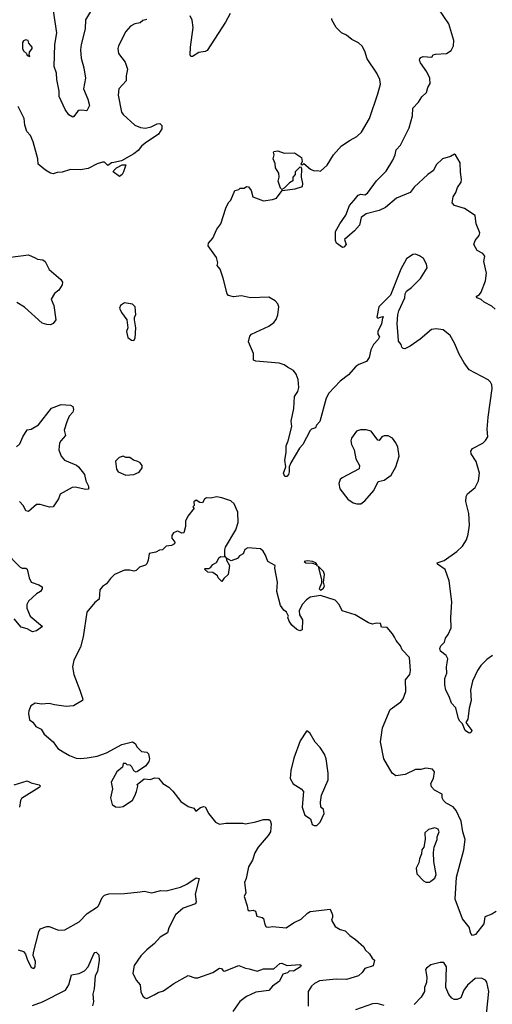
# Model space of a CAD drawing. Extents: x 1954683 to 2060285, y 904798 to 1016299.
# Tile 8 of 256: x 1962137 to 1965778, y 914886 to 922466. Entities that reach past the tile are written whole.
import ezdxf

# ---------------------------------------------------------------- set-up
doc = ezdxf.new("R2010")
doc.units = 0

msp = doc.modelspace()

# ---------------------------------------------------------------- linework, layer by layer
at = {"layer": '0CON10XD'}
for points in [[(1962682, 922528), (1962643.8, 922465), (1962641.5, 922395), (1962609.1, 922275), (1962606.2, 922235), (1962610.2, 922170.2), (1962631.1, 922095), (1962643.1, 922015), (1962629.1, 921935), (1962662.5, 921855), (1962675.6, 921804.4), (1962655, 921763.8), (1962615, 921770), (1962593.3, 921766.7), (1962581.1, 921758.9), (1962555, 921720), (1962545, 921716.7), (1962515, 921732.5), (1962487.1, 921775), (1962440, 921875), (1962440.8, 921915), (1962423.3, 922005), (1962420.5, 922055), (1962403.5, 922105), (1962408.7, 922275), (1962422.9, 922365), (1962398.1, 922535)], [(1963757.5, 922515), (1963721.9, 922448.1), (1963581.7, 922228.3), (1963565, 922220), (1963516.1, 922213.9), (1963467.7, 922182.3), (1963455, 922183.3), (1963448.8, 922195), (1963453.1, 922255), (1963474.3, 922405), (1963465, 922462.5), (1963450.8, 922495)], [(1965798.3, 920238.3), (1965775, 920260), (1965715, 920292), (1965692.3, 920312.3), (1965660, 920325), (1965652.5, 920335), (1965678.8, 920351.2), (1965692.3, 920367.7), (1965724.4, 920455), (1965732.9, 920515), (1965712, 920605), (1965720, 920645), (1965705, 920666.7), (1965660.5, 920690.5), (1965636.2, 920735), (1965646, 920765), (1965676.2, 920805), (1965682, 920825), (1965652.9, 920895), (1965645, 920958.8), (1965563.1, 921013.1), (1965485, 921034.4), (1965469.4, 921055), (1965475, 921103.3), (1965496, 921135), (1965508.8, 921175), (1965538, 921215), (1965540.8, 921235), (1965532.5, 921292.5), (1965530.8, 921365), (1965495, 921426.7), (1965485, 921430), (1965455, 921413.3), (1965395, 921393.8), (1965345, 921350), (1965324.2, 921305.8), (1965281.2, 921275), (1965175, 921175.8), (1965144.6, 921135.4), (1965038.8, 921091.2), (1964955, 921020.4), (1964905, 920997.3), (1964805, 920971.2), (1964767, 920943), (1964753.8, 920885), (1964715, 920840), (1964639.2, 920775), (1964652.5, 920735), (1964635, 920714), (1964622.9, 920712.9), (1964576.4, 920746.4), (1964568.8, 920765), (1964570, 920835), (1964603.3, 920895), (1964649.7, 920960.3), (1964677.1, 921035), (1964712.8, 921077.2), (1964745, 921115.8), (1964765, 921122), (1964795, 921118.8), (1964815, 921130), (1964886.2, 921225), (1964959.3, 921300.7), (1965010.8, 921385), (1965029.2, 921425), (1965038, 921465), (1965069.3, 921500.7), (1965137.6, 921632.4), (1965162.5, 921725), (1965166, 921785), (1965209.1, 921830.9), (1965235, 921872.5), (1965271.2, 921905), (1965281.2, 921945), (1965298.8, 921975), (1965295.9, 922015.9), (1965273.8, 922065), (1965224.2, 922135), (1965217.1, 922155), (1965220, 922165), (1965226.2, 922175), (1965245, 922182.9), (1965312.5, 922177.5), (1965322.5, 922195), (1965338.8, 922201.2), (1965425, 922206.2), (1965460.5, 922229.5), (1965478, 922265), (1965480.8, 922305), (1965443.1, 922435), (1965365, 922547.5)], [(1963115, 922466.9), (1963085, 922458.8), (1963065, 922441.2), (1963025, 922434), (1962990, 922415), (1962955.6, 922374.4), (1962899.2, 922265), (1962892.5, 922245), (1962897, 922207), (1962949.3, 922139.3), (1962967.1, 922085), (1962955.8, 922035), (1962955.8, 921995), (1962900.9, 921935), (1962894.6, 921885), (1962920, 921755), (1962934.2, 921735), (1963024, 921655), (1963066.5, 921636.5), (1963105, 921631.6), (1963149.3, 921640.7), (1963195, 921665.5), (1963216.9, 921666.9), (1963232.3, 921652.3), (1963232, 921625), (1963205.5, 921584.5), (1963104.4, 921515.6), (1963075, 921491.2), (1963050.7, 921459.3), (1963016.3, 921433.7), (1962920.8, 921379.2), (1962863, 921367), (1962845, 921363.3), (1962815, 921343.3), (1962788.8, 921368.8), (1962775, 921368.8), (1962732.7, 921357.3), (1962665, 921321.2), (1962605, 921310), (1962527.9, 921312.1), (1962465, 921292.5), (1962425, 921290), (1962395, 921280), (1962375, 921283.8), (1962335, 921306.7), (1962280, 921355), (1962276.2, 921395), (1962240.8, 921525), (1962221.2, 921575), (1962192, 921605), (1962176.2, 921655), (1962170, 921705), (1962125, 921797.5)], [(1964200.3, 919790.3), (1964175, 919808.1), (1964135, 919820.8), (1963955, 919836), (1963938.8, 919845), (1963937.5, 919895), (1963900, 919985), (1963910, 920030), (1963922.5, 920045), (1964055, 920105.8), (1964094.4, 920135.6), (1964112.1, 920157.9), (1964126.4, 920193.6), (1964134.3, 920255), (1964125, 920278.8), (1964105, 920302), (1964055, 920329.2), (1963915, 920323.8), (1963845, 920340), (1963785, 920333.8), (1963745, 920343.8), (1963735, 920356.2), (1963705.2, 920475), (1963680.3, 920545), (1963658.7, 920575), (1963662.4, 920595), (1963651.9, 920635), (1963587.5, 920725), (1963590.5, 920745), (1963625.4, 920784.6), (1963655, 920854), (1963685.6, 920895), (1963724, 921015), (1963745, 921060), (1963763.6, 921076.4), (1963795, 921150), (1963825, 921160), (1963835, 921170), (1963865, 921170), (1963885, 921182.5), (1963898.3, 921178.3), (1963920.7, 921150.7), (1963933.6, 921103.6), (1964015, 921071.2), (1964085, 921081.2), (1964115, 921093.3), (1964158.3, 921151.7), (1964260, 921165), (1964315, 921182), (1964317.8, 921205), (1964308, 921255), (1964310, 921315), (1964307.5, 921327.5), (1964295, 921330), (1964260, 921295), (1964260, 921275), (1964240, 921255), (1964240, 921225), (1964215, 921210), (1964175, 921170), (1964155, 921160), (1964145, 921170), (1964128.3, 921221.7), (1964136.7, 921255), (1964132, 921285), (1964108, 921325), (1964105, 921360), (1964088.8, 921395), (1964097.5, 921425), (1964091.2, 921445), (1964095, 921452.5), (1964125, 921456.7), (1964175, 921437.5), (1964255, 921440), (1964306.7, 921405), (1964312.5, 921375), (1964301.7, 921351.7), (1964315, 921350), (1964325, 921360), (1964377.5, 921315), (1964405, 921302.5), (1964430, 921305), (1964455, 921301.2), (1964505, 921346.7), (1964553.8, 921425), (1964616.2, 921495), (1964681.3, 921538.7), (1964734.4, 921565.6), (1964770.5, 921599.5), (1964830.8, 921705), (1964895.4, 921894.6), (1964915, 921970), (1964912, 922005), (1964888.8, 922055), (1964812.9, 922165), (1964795, 922223.8), (1964775, 922262), (1964747.4, 922287.4), (1964695, 922313.1), (1964655, 922347.5), (1964615, 922366), (1964573.8, 922405), (1964541.2, 922465), (1964542.5, 922475)], [(1962215, 922182.5), (1962210, 922195), (1962212.5, 922215), (1962233.3, 922245), (1962233.8, 922255), (1962207.5, 922285), (1962202.5, 922305), (1962185, 922310), (1962167, 922303), (1962158.3, 922291.7), (1962158.8, 922245), (1962165, 922227.5), (1962190, 922205), (1962195, 922190), (1962215, 922182.5)], [(1962905, 921260), (1962857.5, 921295), (1962862.5, 921305), (1962882.5, 921325), (1962925, 921348.8), (1962955, 921350), (1962937.1, 921295), (1962925, 921274), (1962905, 921260)], [(1962065, 920637.1), (1962205, 920655.7), (1962255, 920632), (1962275, 920622.5), (1962315, 920617.5), (1962333.8, 920605), (1962365, 920543.3), (1962453.3, 920465), (1962466.2, 920445), (1962463.9, 920426.1), (1962437.5, 920385), (1962405, 920358.8), (1962380, 920315), (1962398.6, 920265), (1962416.2, 920155), (1962395, 920126.7), (1962375, 920116.7), (1962345, 920118.8), (1962310.8, 920130.8), (1962175, 920252.5), (1962115, 920288)], [(1965778.5, 917571.5), (1965735, 917541.8), (1965689.2, 917495), (1965662.5, 917455), (1965625.3, 917374.7), (1965609.1, 917305), (1965614.4, 917224.4), (1965598.1, 917165), (1965589.3, 917080.7), (1965573.3, 917055), (1965618.6, 916995), (1965615, 916981.2), (1965605.6, 916974.4), (1965595, 916976.9), (1965568.6, 916995), (1965548.8, 917045), (1965527.5, 917065), (1965517.1, 917085), (1965497.7, 917167.7), (1965462.5, 917205), (1965446.4, 917256.4), (1965418.8, 917305), (1965411.2, 917345), (1965411.2, 917395), (1965426.2, 917435), (1965423.8, 917485), (1965434, 917545), (1965420.9, 917570.9), (1965379.2, 917605), (1965373.3, 917625), (1965380.8, 917645), (1965408.8, 917675), (1965416.7, 917705), (1965437, 917733), (1965460, 917785), (1965458.6, 917865), (1965466.9, 917985), (1965444.2, 918145), (1965415, 918232.5), (1965355, 918274), (1965354, 918285), (1965406.2, 918303.8), (1965505, 918371.9), (1965546.7, 918413.3), (1965578.1, 918461.9), (1965591.8, 918505), (1965600.8, 918575), (1965596.4, 918665), (1965574.3, 918755.7), (1965575.6, 918794.4), (1965587.1, 918815), (1965645, 918864), (1965671.9, 918915), (1965678.6, 918975), (1965654.3, 919065), (1965614, 919125), (1965611.2, 919145), (1965625, 919166), (1965703.4, 919206.6), (1965724.5, 919225.5), (1965742, 919255), (1965738, 919315), (1965746, 919405), (1965776.1, 919626.1), (1965773.8, 919655), (1965763.8, 919675), (1965745, 919693.3), (1965600.3, 919770.3), (1965560, 919825), (1965521.7, 919891.7), (1965486.7, 919975), (1965452.5, 920035), (1965397.7, 920077.7), (1965345, 920085.8), (1965309.7, 920080.3), (1965222.3, 920007.7), (1965145, 919953.8), (1965103, 919933), (1965090, 919935), (1965080, 919945), (1965076.1, 919966.1), (1965055, 919990), (1965051.2, 920035), (1965044, 920124), (1965050, 920195), (1965057.5, 920225), (1965102.5, 920325), (1965107.5, 920355), (1965117.5, 920375), (1965155, 920403.3), (1965225, 920473.3), (1965276.2, 920555), (1965271.2, 920585), (1965247, 920627), (1965217.7, 920647.7), (1965185, 920660), (1965165, 920658.8), (1965117.5, 920625), (1965073.8, 920545), (1964992.5, 920345), (1964902.5, 920255), (1964887.5, 920175), (1964895, 920167.5), (1964915, 920176.7), (1964935, 920180), (1964940, 920175), (1964932.5, 920167.5), (1964923.8, 920125), (1964896.2, 920065), (1964896.7, 920045), (1964907.5, 920025), (1964897.5, 920005), (1964862.5, 919965), (1964842.5, 919925), (1964830, 919865), (1964807.5, 919835), (1964748.3, 919811.7), (1964725, 919796.2), (1964669.2, 919730.8), (1964605, 919683.8), (1964518, 919592), (1964496.6, 919553.4), (1964447.7, 919372.3), (1964424.2, 919345.8), (1964415, 919323.8), (1964385, 919312.5), (1964375, 919302.5), (1964319.2, 919195), (1964292.9, 919167.1), (1964226.7, 919055), (1964212.5, 919025), (1964213.3, 918985), (1964206.7, 918965), (1964195, 918950), (1964178.3, 918948.3), (1964170, 918975), (1964186.7, 919025), (1964178.1, 919075), (1964190, 919135), (1964190, 919185), (1964205.6, 919224.4), (1964232.5, 919335), (1964228.1, 919375), (1964248.3, 919471.7), (1964253.1, 919565), (1964279.4, 919605), (1964286.9, 919635), (1964282.5, 919695), (1964267.4, 919737.4), (1964245.5, 919765.5), (1964200.3, 919790.3)], [(1963015, 919997.5), (1963025.8, 920015), (1963032.5, 920095), (1963022, 920155), (1963022, 920175), (1963031.2, 920195), (1963026.7, 920255), (1963007, 920277), (1962945, 920287.5), (1962912.5, 920265), (1962906.7, 920245), (1962920.8, 920210.8), (1962962.5, 920155), (1962968.8, 920095), (1962960, 920065), (1962970.5, 920020.5), (1962999.3, 919999.3), (1963015, 919997.5)], [(1962113.2, 919176.8), (1962139.1, 919200.9), (1962161.4, 919255), (1962195, 919309.2), (1962225, 919312.5), (1962282.6, 919347.4), (1962382, 919475), (1962455, 919504.2), (1962528, 919498), (1962545, 919487.5), (1962552, 919465), (1962545.8, 919444.2), (1962518.8, 919415), (1962499.7, 919370.3), (1962480.6, 919305), (1962489.6, 919265), (1962453.1, 919225), (1962444.4, 919205), (1962437.5, 919155), (1962455.5, 919105), (1962482.5, 919075), (1962575, 919036.9), (1962590, 919025), (1962635.6, 918965), (1962646.4, 918915), (1962667.3, 918875), (1962667.3, 918852.7), (1962645, 918849.6), (1962565, 918867.3), (1962540, 918865), (1962447.3, 918812.7), (1962435, 918777.5), (1962394.2, 918715.8), (1962367.5, 918712.5), (1962295, 918734.2), (1962265.8, 918734.2), (1962205, 918678.8), (1962183.6, 918685), (1962165, 918724.2), (1962135, 918757.5)], [(1964735, 918738.8), (1964765, 918740), (1964795, 918762.5), (1964865, 918842.5), (1964898.3, 918911.7), (1964945, 918921.2), (1964999.1, 918960.9), (1965034, 919025), (1965060, 919105), (1965048.8, 919175), (1965035, 919207.5), (1965007.5, 919245), (1964975, 919263.3), (1964945, 919263.3), (1964926.1, 919253.9), (1964905, 919227.5), (1964895, 919230), (1964845, 919298.8), (1964805, 919308.8), (1964761.7, 919308.3), (1964731.7, 919298.3), (1964693.3, 919245), (1964687.5, 919225), (1964692.5, 919195), (1964712.5, 919155), (1964726.7, 919085), (1964753.8, 919035), (1964750.7, 919009.3), (1964620.6, 918939.4), (1964606.2, 918925), (1964596, 918895), (1964602, 918855), (1964664.3, 918774.3), (1964705, 918746.2), (1964735, 918738.8)], [(1962955, 918959.4), (1963015, 918964.2), (1963057.3, 918982.7), (1963080, 919015), (1963080, 919035), (1963065, 919053.3), (1963045.9, 919065.9), (1963014.1, 919074.1), (1962985.8, 919095.8), (1962955, 919096.7), (1962935, 919106.2), (1962904.2, 919095.8), (1962875, 919067.5), (1962882.5, 919005), (1962894.5, 918984.5), (1962955, 918959.4)], [(1965497.9, 916377.9), (1965477, 916407), (1965422.5, 916435), (1965402.5, 916455), (1965390, 916475), (1965390, 916505), (1965331.2, 916535), (1965310.3, 916560.3), (1965303.8, 916585), (1965323.8, 916625), (1965332.5, 916675), (1965317.5, 916695), (1965265, 916704), (1965225.9, 916694.1), (1965187, 916693), (1965107.5, 916655), (1965035, 916645.7), (1965005.5, 916665.5), (1964940.8, 916775), (1964915.9, 916905.9), (1964930.8, 917015), (1964990.6, 917155), (1965074, 917215), (1965091.7, 917238.3), (1965112.5, 917295), (1965110, 917385), (1965141.9, 917425), (1965147.8, 917455), (1965139.2, 917555), (1965082, 917615), (1965070, 917645), (1965036.4, 917686.4), (1965023.6, 917713.6), (1965009.3, 917739.3), (1964966.4, 917786.4), (1964925, 917790), (1964915, 917817.5), (1964885, 917820), (1964855, 917813.3), (1964825, 917822.5), (1964720, 917885), (1964620, 917915), (1964597.5, 917965), (1964566.1, 917996.1), (1964453.9, 918033.9), (1964375, 918020.4), (1964345, 917999.1), (1964313.6, 917965), (1964288.8, 917915), (1964293.3, 917885), (1964316.2, 917845), (1964311.7, 917768.3), (1964295, 917762.5), (1964271.7, 917771.7), (1964233.9, 917803.9), (1964213.3, 917835), (1964203.3, 917865), (1964207.5, 917875), (1964192.5, 917905), (1964170.5, 917920.5), (1964146.7, 917955), (1964117.5, 918065), (1964122.5, 918135), (1964102.7, 918242.7), (1964103.8, 918265), (1964048.8, 918295), (1964030, 918345), (1964012, 918375), (1963991.7, 918391.7), (1963895, 918399.2), (1963872.3, 918387.7), (1963863.8, 918366.2), (1963857.5, 918355), (1963830.8, 918339.2), (1963815, 918317.5), (1963765, 918300), (1963730, 918320), (1963718.3, 918338.3), (1963716.7, 918385), (1963723.3, 918405), (1963802.4, 918537.6), (1963820, 918595), (1963817.8, 918675), (1963790, 918740), (1963762.2, 918762.2), (1963695, 918785.8), (1963655, 918792), (1963607.3, 918782.7), (1963575, 918784), (1963561.2, 918775), (1963545, 918747.5), (1963525, 918750), (1963495, 918766.2), (1963477.5, 918755), (1963480, 918725), (1963470, 918715), (1963480, 918705), (1963432.5, 918645), (1963414, 918606), (1963413.8, 918565), (1963400, 918515), (1963385, 918512.5), (1963355, 918527.5), (1963345, 918526.7), (1963322.5, 918515), (1963307.5, 918495), (1963307.5, 918475), (1963332.5, 918445), (1963329.3, 918430.7), (1963305, 918417.5), (1963265, 918412.5), (1963236.4, 918383.6), (1963215, 918382.5), (1963185, 918367.5), (1963135, 918356.7), (1963126.7, 918305), (1963115, 918277.5), (1963105, 918267.5), (1963059.3, 918250.7), (1963035, 918226.7), (1963015, 918221.2), (1962985, 918228.8), (1962945, 918227.5), (1962867.5, 918195), (1962837.1, 918162.9), (1962805, 918122.5), (1962775, 918102.5), (1962753, 918077), (1962750, 918005), (1962715, 917980), (1962654.1, 917905.9), (1962626.5, 917715), (1962605.5, 917635), (1962554.3, 917535), (1962544.4, 917485), (1962554.3, 917425), (1962601.2, 917305), (1962622.5, 917235), (1962620, 917225), (1962550, 917185), (1962495, 917177.5), (1962405, 917190.8), (1962365, 917202.9), (1962305, 917196.9), (1962255, 917203.3), (1962223.3, 917185), (1962206.2, 917145), (1962203.8, 917125), (1962213.3, 917075), (1962238.3, 917058.3), (1962261.2, 917025), (1962303.2, 917003.2), (1962326.2, 916965), (1962395, 916906), (1962430, 916855), (1962470.9, 916830.9), (1962521.1, 916801.1), (1962571.4, 916781.4), (1962605, 916777.5), (1962657, 916783), (1962734.2, 916795.8), (1962805, 916820.8), (1962924.4, 916885.6), (1963005, 916906.7), (1963027.5, 916895), (1963042.5, 916865), (1963075, 916832.5), (1963115, 916827.5), (1963130, 916815), (1963136.7, 916775), (1963132.5, 916755), (1963109.3, 916720.7), (1963045, 916677.5), (1963035, 916672.5), (1963015, 916682.5), (1963000, 916715), (1962987, 916727), (1962965, 916730), (1962955, 916740), (1962935, 916740), (1962928.3, 916711.7), (1962883.9, 916676.1), (1962842.5, 916595), (1962852.5, 916545), (1962836.7, 916475), (1962850, 916425), (1962875, 916406.7), (1962905, 916403.8), (1962935, 916410), (1963005, 916457.5), (1963025, 916490), (1963036.7, 916525), (1963047.5, 916565), (1963041.7, 916578.3), (1963095, 916622.5), (1963145, 916617.5), (1963175, 916630), (1963205, 916626.7), (1963240, 916585), (1963285, 916556.7), (1963315.9, 916525.9), (1963377, 916447), (1963435, 916410), (1963477.5, 916395), (1963493, 916373), (1963529.3, 916400.7), (1963555, 916410), (1963565, 916407.5), (1963595, 916353.3), (1963645, 916287.5), (1963675, 916273.3), (1963725, 916280.6), (1963855, 916281.2), (1963876.2, 916276.2), (1963955, 916290.6), (1964015, 916310), (1964055, 916308.8), (1964065, 916300), (1964074.3, 916274.3), (1964068.1, 916215), (1964050.6, 916185), (1963974.4, 916095), (1963949.1, 916050.9), (1963930.5, 915995), (1963898.1, 915945), (1963882, 915855), (1963868, 915825), (1963878, 915745), (1963866, 915715), (1963890, 915645), (1963895, 915612.5), (1963905, 915606.7), (1963935, 915610.8), (1963954.2, 915604.2), (1963963.3, 915565), (1964005.6, 915555.6), (1964015.8, 915545.8), (1964025, 915500), (1964035, 915483.3), (1964055, 915480), (1964083.9, 915486.1), (1964190, 915475), (1964245.6, 915514.4), (1964305, 915541.9), (1964352.6, 915587.4), (1964375, 915600.6), (1964528, 915618), (1964547.5, 915575), (1964546.4, 915553.6), (1964537.5, 915535), (1964566.2, 915486.2), (1964605, 915461.2), (1964645, 915452), (1964679.2, 915415), (1964724.4, 915385), (1964788.6, 915328.6), (1964798, 915305), (1964830.8, 915275), (1964850.8, 915240.8), (1964870, 915225), (1964858.5, 915181.5), (1964795, 915161.2), (1964775, 915130), (1964745.5, 915104.5), (1964655, 915078.2), (1964575, 915080), (1964446.4, 915066.4), (1964408.6, 915045), (1964385.4, 915024.6), (1964358.9, 914985), (1964358.8, 914871.2)], [(1962025, 918368.8), (1962141.7, 918251.7), (1962155, 918243.3), (1962185, 918242.5), (1962195, 918236.2), (1962209.7, 918169.7), (1962226.2, 918135), (1962285, 918115.6), (1962308.9, 918098.9), (1962310.6, 918085), (1962298.1, 918065), (1962265, 918045.7), (1962205, 917990), (1962192.7, 917965), (1962191.5, 917935), (1962217.5, 917875), (1962312.5, 917795), (1962265, 917762.1), (1962235, 917754.7), (1962195, 917776), (1962149.4, 917789.4), (1962095, 917852.7)], [(1963695, 918140), (1963665, 918170), (1963660, 918185), (1963625, 918210), (1963585, 918212.5), (1963560, 918235), (1963565, 918240), (1963595, 918240), (1963609.3, 918250.7), (1963625, 918272.5), (1963653, 918287), (1963673.3, 918325), (1963685, 918333.3), (1963720, 918330), (1963730, 918320), (1963730, 918305), (1963752.5, 918265), (1963742.5, 918195), (1963710, 918165), (1963695, 918140)], [(1964425, 918264), (1964430, 918265), (1964418, 918285), (1964392.5, 918295), (1964355, 918300), (1964328, 918295), (1964340, 918285), (1964392.6, 918282.6), (1964421.7, 918271.7), (1964425, 918264)], [(1964455, 918073.3), (1964475, 918086.2), (1964484, 918105), (1964476.2, 918136.2), (1964485.4, 918195), (1964477.1, 918217.1), (1964435, 918260), (1964462.2, 918155), (1964461.2, 918128.8), (1964444.4, 918085), (1964455, 918073.3)], [(1964405, 916262), (1964425, 916263.8), (1964451.2, 916288.8), (1964481.2, 916355), (1964477.5, 916385), (1964457.5, 916405), (1964453, 916443), (1964462.5, 916495), (1964512.5, 916615), (1964512.5, 916665), (1964498, 916775), (1964485, 916812.5), (1964452.3, 916862.3), (1964413.3, 916905), (1964375, 916970), (1964355, 916990), (1964345, 916990), (1964296.7, 916915), (1964248.3, 916781.7), (1964226.4, 916686.4), (1964221.2, 916625), (1964242.3, 916582.3), (1964306.1, 916546.1), (1964323.3, 916525), (1964312.5, 916405), (1964333.3, 916343.3), (1964376.7, 916315), (1964390, 916270), (1964405, 916262)], [(1962095, 916575.6), (1962195, 916606.2), (1962225, 916591.4), (1962287.5, 916575), (1962297.5, 916565), (1962286.7, 916555), (1962150.6, 916469.4), (1962141.9, 916455), (1962135, 916404.2)], [(1965808.3, 915601.7), (1965775, 915580), (1965720, 915560), (1965713.3, 915505), (1965647, 915423), (1965623.8, 915415), (1965611.7, 915431.7), (1965600, 915480), (1965546.7, 915545), (1965492.5, 915695), (1965502, 915865), (1965558.9, 916075), (1965568.7, 916155), (1965550.4, 916215), (1965538.2, 916295), (1965497.9, 916377.9)], [(1965295, 915827.5), (1965305, 915833.3), (1965335, 915856.7), (1965343.8, 915885), (1965327.5, 915985), (1965324.1, 916054.1), (1965330.8, 916095), (1965353.8, 916155), (1965353.8, 916175), (1965367.1, 916215), (1965359.2, 916235), (1965335, 916245.6), (1965285, 916232.5), (1965258.6, 916205), (1965260, 916155), (1965248.8, 916095), (1965233.8, 916075), (1965233.3, 916045), (1965216.2, 916005), (1965212.5, 915975), (1965190, 915935), (1965195, 915890), (1965247, 915837), (1965265, 915827.5), (1965295, 915827.5)], [(1962125, 915306), (1962165, 915293.8), (1962182.7, 915272.7), (1962194.1, 915234.1), (1962225, 915170), (1962245, 915162.5), (1962256.7, 915175), (1962258, 915215), (1962241.7, 915261.7), (1962242, 915285), (1962284, 915445), (1962295, 915466.2), (1962345, 915484), (1962365, 915484.2), (1962435, 915456), (1962485, 915458.8), (1962595, 915522), (1962657.1, 915585), (1962735, 915635.8), (1962744.2, 915645), (1962771.7, 915708.3), (1962788.8, 915725), (1962824.7, 915735.3), (1962945, 915738.9), (1963065, 915753.2), (1963096.9, 915756.9), (1963155, 915743.3), (1963225, 915761.2), (1963265, 915758.8), (1963375, 915788.8), (1963425, 915812), (1963495, 915860), (1963520, 915855), (1963488.5, 915735), (1963495.7, 915675), (1963490.6, 915659.4), (1963395.8, 915625), (1963338.1, 915575), (1963285.8, 915475), (1963274.5, 915435.5), (1963218, 915402), (1963175.8, 915355), (1963115.7, 915305), (1963071.2, 915258.8), (1963018.6, 915185), (1963007.5, 915125), (1963035, 915071.2), (1963065.9, 915035.9), (1963070.9, 914980.9), (1963085, 914950), (1963100, 914935), (1963115, 914931.8), (1963172.2, 914957.8), (1963203.4, 914976.6), (1963245, 914989.7), (1963323.3, 915046.7), (1963435, 915108), (1963485, 915090), (1963509.2, 915090.8), (1963625, 915130.8), (1963675, 915163.8), (1963690.7, 915160.7), (1963705, 915142.5), (1963715, 915140), (1963825, 915185.8), (1963875, 915163.8), (1963905, 915160), (1963965, 915140), (1964015, 915159.2), (1964095, 915159.2), (1964140.5, 915199.5), (1964155, 915202.9), (1964195, 915184), (1964295, 915193.3), (1964306.2, 915185), (1964300, 915175), (1964245, 915141.2), (1964215, 915142.5), (1964200.7, 915129.3), (1964165, 915118), (1964137.5, 915065), (1964085, 915025.6), (1964056.8, 914993.2), (1963955, 914978.4), (1963918.3, 914961.7), (1963884.7, 914945.3), (1963833.3, 914906.7), (1963778.7, 914831.3)], [(1962235, 914877.7), (1962312.5, 914905), (1962490, 914995), (1962514.5, 915035), (1962535, 915113.3), (1962595, 915122.5), (1962635.4, 915144.6), (1962664.2, 915175), (1962707.5, 915275), (1962715, 915285.7), (1962725, 915287.5), (1962747.3, 915267.3), (1962748.6, 915225), (1962735, 915137.5), (1962717.5, 915105), (1962710, 915005), (1962700, 914965), (1962704.2, 914905.8), (1962697.5, 914875)], [(1965725.4, 914735), (1965750, 914985), (1965735, 915056.7), (1965725, 915071.2), (1965695, 915087.5), (1965645, 915083.8), (1965585.7, 915034.3), (1965559.2, 914995), (1965535, 914935.8), (1965507.8, 914922.2), (1965482.6, 914922.6), (1965464.6, 914934.6), (1965442.7, 914962.7), (1965418.6, 915015), (1965424.1, 915174.1), (1965405, 915206.7), (1965375, 915206.7), (1965305, 915190), (1965270, 915165), (1965263.8, 915155), (1965272, 915095), (1965270, 915055), (1965256.2, 915015), (1965255.7, 914984.3), (1965229.3, 914940.7), (1965175, 914883.6)], [(1964945, 914876.9), (1964891.7, 914891.7), (1964855, 914890.5), (1964722.9, 914842.9)]]:
    msp.add_lwpolyline(points, dxfattribs=at)

doc.saveas('drawing.dxf')
